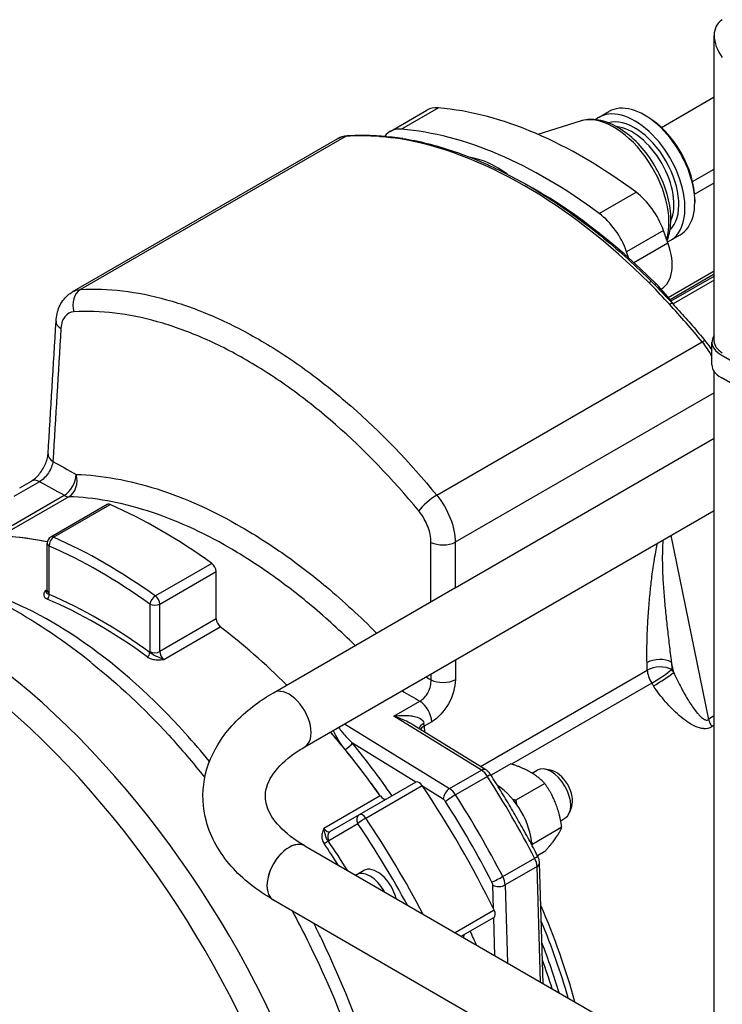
# Model space of a CAD drawing. Header units: millimetres. Extents: x 0 to 8400, y 0 to 5940.
# Tile 7 of 50: x 1181 to 1282, y 2570 to 2712. Entities that reach past the tile are written whole.
import ezdxf

# ---------------------------------------------------------------- set-up
doc = ezdxf.new("R2010")
doc.units = ezdxf.units.MM
doc.header["$LTSCALE"] = 20
doc.layers.add('02-LINIE-035', color=2, linetype='CONTINUOUS')

msp = doc.modelspace()

# ---------------------------------------------------------------- linework, layer by layer
at = {"layer": '02-LINIE-035'}
for p, q in [((1280.56, 2665.22), (1280.56, 2709.27)), ((1272.95, 2696.04), (1280.56, 2700.43)), ((1233.87, 2695.44), (1239.18, 2698.5)), ((1240.84, 2698.84), (1235.54, 2695.78)), ((1263.99, 2697.5), (1265.4, 2698.32)), ((1261.27, 2696.95), (1255.18, 2695.03)), ((1270.88, 2697.6), (1270.52, 2697.81)), ((1188.11, 2672.34), (1226.37, 2694.43)), ((1227.55, 2694.77), (1189.3, 2672.69)), ((1277.45, 2688.24), (1280.56, 2690.04)), ((1277.74, 2686.43), (1280.56, 2688.06)), ((1264.01, 2683.63), (1269.32, 2686.69)), ((1277.77, 2685.66), (1277.77, 2685.25)), ((1273.25, 2681.2), (1267.95, 2678.14)), ((1273.9, 2679.39), (1273.25, 2681.2)), ((1274.24, 2679.75), (1275.65, 2680.56)), ((1268.99, 2676.56), (1273.9, 2679.39)), ((1268.29, 2677.18), (1267.95, 2678.14)), ((1273.95, 2671.54), (1280.56, 2675.36)), ((1280.56, 2674.88), (1274.21, 2671.21)), ((1274.35, 2671.04), (1280.56, 2674.63)), ((1280.56, 2674.02), (1274.66, 2670.61)), ((1272.92, 2672.75), (1272.95, 2672.77)), ((1272.37, 2672.44), (1272.37, 2672.44)), ((1192.25, 2669.47), (1192.25, 2669.47)), ((1240.6, 2643.07), (1278.85, 2665.15)), ((1280.23, 2661.85), (1280.23, 2665.12)), ((1281.55, 2663.28), (1328.93, 2635.93)), ((1213.95, 2662.09), (1213.95, 2662.09)), ((1217.42, 2659.89), (1217.42, 2659.89)), ((1280.56, 2548.98), (1280.56, 2660.88)), ((1328.93, 2632.66), (1281.55, 2660.01)), ((1280.56, 2657.83), (1243.27, 2636.3)), ((1243.27, 2629.75), (1280.56, 2651.28)), ((1183.4, 2645.02), (1179.68, 2642.87)), ((1180.53, 2644.13), (1182.22, 2645.11)), ((1178.67, 2638.29), (1186.92, 2643.06)), ((1187.62, 2642.85), (1179.37, 2638.09)), ((1193.13, 2641.73), (1185, 2637.03)), ((1185.41, 2637.03), (1193.54, 2641.72)), ((1190.52, 2642.64), (1190.52, 2642.64)), ((1221.58, 2606.83), (1280.56, 2640.89)), ((1202.81, 2639.4), (1202.81, 2639.4)), ((1204.18, 2638.82), (1204.18, 2638.82)), ((1206.42, 2637.79), (1206.42, 2637.79)), ((1207.41, 2637.3), (1207.41, 2637.3)), ((1274.33, 2637.29), (1279.76, 2610.78)), ((1184.5, 2629.34), (1184.5, 2636.17)), ((1184.79, 2628.93), (1184.79, 2635.76)), ((1208.21, 2633.25), (1200.08, 2628.56)), ((1200.7, 2627.39), (1208.83, 2632.08)), ((1208.83, 2625.26), (1208.83, 2632.08)), ((1184.5, 2629.46), (1184.19, 2629.29)), ((1217.08, 2614.63), (1243.22, 2629.72)), ((1199.28, 2627.39), (1199.28, 2620.56)), ((1200.7, 2620.56), (1200.7, 2627.39)), ((1208.83, 2625.26), (1200.7, 2620.56)), ((1201.29, 2619.42), (1209.42, 2624.11)), ((1270.92, 2617.9), (1270.89, 2618.97)), ((1274.73, 2617.55), (1274.43, 2619.04)), ((1274.43, 2619.04), (1274.46, 2617.97)), ((1246.89, 2604.02), (1270.92, 2617.9)), ((1271.57, 2616.02), (1251.37, 2604.36)), ((1234.44, 2611.26), (1238.16, 2613.4)), ((1247.04, 2603.48), (1234.44, 2611.26)), ((1239.87, 2610.45), (1238.8, 2609.83)), ((1227.33, 2610.15), (1242.44, 2600.82)), ((1247.66, 2603.54), (1237.32, 2609.93)), ((1238.8, 2609.83), (1238.82, 2609)), ((1237.57, 2601.75), (1228.46, 2607.38)), ((1242.44, 2600.82), (1247.04, 2603.48)), ((1251.26, 2604.39), (1248.42, 2602.75)), ((1254.32, 2603.05), (1255.07, 2603.48)), ((1256.98, 2603.49), (1256.13, 2603.64)), ((1237.57, 2601.75), (1229.43, 2597.06)), ((1247.91, 2602.58), (1243.31, 2599.93)), ((1230.37, 2596.58), (1238.5, 2601.27)), ((1241.53, 2599.31), (1238.61, 2601.11)), ((1256.16, 2601.56), (1251.99, 2599.16)), ((1232.47, 2599.78), (1224.34, 2595.09)), ((1260.03, 2598.21), (1259.74, 2597.4)), ((1229.43, 2597.06), (1225.25, 2594.64)), ((1258.45, 2596.2), (1259.07, 2596.56)), ((1225.05, 2593.37), (1229.23, 2595.78)), ((1258.61, 2595.25), (1254.44, 2592.84)), ((1221.58, 2592.58), (1280.56, 2558.53)), ((1250.11, 2588.15), (1254.71, 2590.81)), ((1256.16, 2591.77), (1255.11, 2591.16)), ((1228.99, 2588.42), (1230.04, 2589.03)), ((1255.05, 2589.6), (1250.45, 2586.95)), ((1255.54, 2572.97), (1255.05, 2589.6)), ((1255.93, 2572.75), (1255.41, 2590.12)), ((1248.78, 2583.49), (1248.68, 2586.91)), ((1250.45, 2586.95), (1250.78, 2575.72)), ((1217.08, 2584.79), (1280.23, 2548.32)), ((1248.87, 2583.31), (1243.25, 2580.07)), ((1244.13, 2579.56), (1248.82, 2582.26)), ((1248.98, 2576.76), (1248.82, 2582.27))]:
    msp.add_line(p, q, dxfattribs=at)
msp.add_arc((1185.5, 2636.17), 1, 120, 180, dxfattribs=at)
for centre, major_axis, ratio, start_param, end_param in [((1284.56, 2707.74), (3.21, -3.53), 0.675873, 2.995864, 4.566661), ((1284.56, 2707.74), (3.21, -3.53), 0.675873, 2.995864, 4.566661), ((1270.52, 2689.44), (5.12, -8.88), 0.57735, 0, 3.141593), ((1242.93, 2692.01), (-3.75, 6.5), 0.57735, 5.90171, 6.283185), ((1261.69, 2630.5), (-37.5, 64.95), 0.57735, 5.353427, 5.90171), ((1269.11, 2688.62), (-5.12, 8.88), 0.57735, 3.067833, 6.386262), ((1266.12, 2686.89), (-5.61, 9.72), 0.57735, 3.637865, 6.15556), ((1269.11, 2688.62), (-4.5, 7.79), 0.57735, 3.28317, 6.141608), ((1270.88, 2689.64), (4.87, -8.44), 0.57735, 0.785398, 2.356194), ((1237.62, 2688.95), (-3.75, 6.5), 0.57735, 5.90171, 6.517719), ((1256.38, 2627.44), (-37.5, 64.95), 0.57735, 5.353427, 5.90171), ((1268.76, 2688.42), (-4.25, 7.36), 0.57735, 3.537561, 5.887217), ((1230.12, 2687.93), (-3.75, 6.5), 0.57735, 6.002631, 6.283185), ((1253.2, 2626.36), (-37.5, 64.95), 0.57735, 5.90304, 6.002631), ((1227.89, 2693.86), (-0.061, 0.998), 0.784573, 0, 0.373226), ((1232.57, 2693.8), (0.082, 0.997), 0.758208, 0, 0.483252), ((1232.57, 2693.8), (0.082, 0.997), 0.758208, 0.000034, 0.000058), ((1235.55, 2693.47), (0.16, 0.987), 0.738562, 0.000013, 0.542603), ((1253.25, 2626.39), (-37.5, 64.95), 0.57735, 5.152861, 5.842713), ((1235.55, 2693.47), (0.16, 0.987), 0.738562, 6.282993, 6.283007), ((1249.31, 2677.19), (8, -13.86), 0.57735, 2.22464, 2.698868), ((1254.62, 2627.18), (-36.75, 63.65), 0.57735, 5.152861, 5.524213), ((1268.55, 2681.07), (3.75, -6.5), 0.57735, 1.267708, 2.211835), ((1263.25, 2678.01), (-3.75, 6.5), 0.57735, 4.409301, 5.353427), ((1269.2, 2679.27), (3.75, -6.5), 0.57735, 0, 1.267708), ((1190.15, 2670.41), (-0.15, 2.5), 0.78417, 0.372904, 1.904202), ((1270.94, 2673.04), (0.704, 0.71), 0.348127, 6.283182, 7.190486), ((1272.43, 2674.14), (0.704, 0.71), 0.348127, 3.722019, 4.048893), ((1268.6, 2664.06), (-7.5, 12.99), 0.57735, 4.869778, 5.152861), ((1273.83, 2669.98), (0.731, 0.682), 0.302965, 0.000008, 0.919996), ((1253.2, 2626.36), (-37.5, 64.95), 0.57735, 4.992943, 5.092534), ((1273.83, 2669.98), (0.731, 0.681), 0.302965, 0.000083, 0.000091), ((1193.89, 2668.3), (1.25, -2.17), 0.57735, 3.850972, 3.85164), ((1188.26, 2667.99), (-2.5, 0.15), 0.577066, 0.000003, 0.799041), ((1284.73, 2665.12), (-4.5, 0), 0.57735, 5.900386, 7.068583), ((1278.51, 2664.64), (0.772, 0.635), 0.226078, 0, 0.936395), ((1276.29, 2661.27), (-3.75, 6.5), 0.57735, 4.658094, 4.992943), ((1284.56, 2665.22), (-4, 0), 0.57735, 0, 0.785398), ((1284.73, 2661.85), (-4.5, 0), 0.57735, 0, 0.785398), ((1241.89, 2591.25), (33.25, -57.59), 0.57735, 2.646157, 2.646178), ((1187.12, 2648.86), (-2.5, 0.15), 0.577078, 0, 0.798447), ((1199.06, 2641.32), (32.63, -17.81), 0.023113, 4.290157, 4.400633), ((1186.86, 2645.13), (-1.21, -2.19), 0.606491, 0.775901, 2.3112), ((1186.86, 2645.13), (-0.08, -2.5), 0.769552, 0.444023, 1.975761), ((1183.47, 2642.94), (-1.25, 2.17), 0.57735, 5.532694, 6.283185), ((1186.86, 2645.13), (1.25, -2.17), 0.57735, 5.532694, 5.940548), ((1239.74, 2641.77), (-1.93, -1.59), 0.226481, 4.078118, 5.609416), ((1193.63, 2640.86), (-0.5, 0.866), 0.57735, 5.618313, 6.283185), ((1200.87, 2567.58), (-43.12, 74.69), 0.57735, 5.377261, 5.618313), ((1167.29, 2553.83), (-43.75, 75.78), 0.57735, 4.355782, 6.283185), ((1200.87, 2567.58), (-38.12, 66.03), 0.57735, 5.806148, 6.123937), ((1200.87, 2567.58), (-38.12, 66.03), 0.57735, 5.806148, 6.01213), ((1163.76, 2551.79), (-43.75, 75.78), 0.57735, 4.355782, 6.283185), ((1185.5, 2636.17), (-1, 0), 0.57735, 0, 0.785398), ((1185.5, 2636.17), (-0.401, -0.916), 0.642579, 3.859011, 5.429807), ((1192.04, 2562.47), (42.62, -73.83), 0.57735, 2.235668, 2.476721), ((1185.5, 2636.17), (-0.5, 0.866), 0.57735, 5.618313, 6.283185), ((1192.74, 2562.88), (-43.12, 74.69), 0.57735, 5.377261, 5.618313), ((1241.5, 2637.25), (2.5, 0), 0.536791, 3.94756, 5.496863), ((1208.12, 2632.49), (-0.5, 0.866), 0.57735, 3.926991, 5.377261), ((1184.08, 2630.16), (0.5, -0.866), 0.57735, 5.657035, 6.11528), ((1184.43, 2628.56), (-0.194, -0.461), 0.649357, 0.708732, 2.279528), ((1185.5, 2629.34), (-1, 0), 0.57735, 0, 0.785398), ((1183.37, 2629.75), (-1, 1.73), 0.57735, 3.821004, 3.926991), ((1192.04, 2562.47), (-38.37, 66.47), 0.57735, 5.363689, 5.631885), ((1191.68, 2562.27), (38.12, -66.03), 0.57735, 2.222096, 2.490293), ((1199.99, 2627.8), (0.583, 0.813), 0.503744, 0.838817, 2.409613), ((1199.99, 2627.8), (-1, 0), 0.57735, 0.785398, 2.356194), ((1199.99, 2627.8), (-0.5, 0.866), 0.57735, 3.926991, 5.377261), ((1262.69, 2603.33), (29.46, -51.03), 0.57735, 3.905832, 3.905833), ((1209.54, 2624.85), (-0.5, 0.866), 0.57735, 0.785398, 2.196946), ((1200.87, 2567.58), (-38.12, 66.03), 0.57735, 5.154831, 5.338539), ((1200.87, 2567.58), (-38.12, 66.03), 0.57735, 5.154831, 5.338539), ((1269.87, 2607.41), (30.12, -52.18), 0.57735, 4.118091, 4.118118), ((1198.94, 2620.18), (0.296, 0.403), 0.494977, 3.985623, 5.556419), ((1200.7, 2619.75), (1, -1.73), 0.57735, 3.926991, 4.032977), ((1199.99, 2620.97), (1, 0), 0.57735, 3.926991, 5.497787), ((1201.41, 2620.16), (-0.5, 0.866), 0.57735, 0.785398, 2.196946), ((1272.66, 2618.02), (2.5, 0.07), 0.556849, 0.768544, 2.33934), ((1272.69, 2616.95), (2.5, 0.07), 0.556849, 0.768544, 2.33934), ((1272.69, 2616.95), (-1.25, 2.17), 0.57735, 0.820305, 1.669492), ((1272.69, 2616.95), (2.09, 1.37), 0.080454, 4.094608, 5.665404), ((1272.96, 2616.53), (2.1, 1.36), 0.07458, 4.094933, 5.665729), ((1243.3, 2592.07), (34.75, -60.19), 0.57735, 1.662266, 1.669492), ((1241.51, 2617.45), (2.5, 0), 0.536803, 3.948135, 5.496854), ((1241.53, 2591.05), (-33.5, 58.02), 0.57735, 4.803859, 4.811085), ((1219.33, 2610.73), (2.25, -3.9), 0.57735, 0, 3.141593), ((1219.33, 2610.73), (2.25, -3.9), 0.57735, 0, 3.141593), ((1225.68, 2621.94), (-33.19, 20.16), 0.022806, 1.888265, 1.970259), ((1238.1, 2611.4), (1.25, -2.17), 0.57735, 0.820305, 2.321288), ((1229.97, 2584.37), (-19.5, 33.77), 0.57735, 5.24936, 5.249364), ((1240.48, 2609.67), (-2.46, -0.43), 0.438974, 5.410238, 6.070938), ((1237.03, 2610.78), (1.25, -2.17), 0.57735, 0.820305, 1.003172), ((2911.17, 3556.46), (-1829.05, -1096.81), 0.028063, 5.795945, 5.796912), ((1281.51, 2610.35), (-1.4, 2.07), 0.574215, 1.006442, 1.483505), ((1200.87, 2567.58), (-38.12, 66.03), 0.57735, 4.871637, 5.027703), ((1200.87, 2567.58), (-38.12, 66.03), 0.57735, 4.983444, 5.027703), ((1240.56, 2608.88), (2.5, 0.07), 0.556849, 2.33934, 2.744311), ((2912.92, 3556.03), (-1830.77, -1096.31), 0.027044, 5.796861, 5.797289), ((1227.75, 2606.97), (-0.776, -0.631), 0.218615, 0.937678, 2.508474), ((1201.58, 2567.98), (38.62, -66.9), 0.57735, 1.716947, 1.841851), ((1200.87, 2567.58), (-38.12, 66.03), 0.57735, 4.871637, 4.983444), ((1247.01, 2602.47), (0.66, 1.06), 0.556849, 0, 0.802253), ((1246.99, 2601.87), (-1, 1.73), 0.57735, 4.789064, 5.462881), ((1257.07, 2600.02), (-2, 3.46), 0.57735, 3.141593, 6.283185), ((1257.77, 2600.43), (-1.69, 2.93), 0.57735, 3.590663, 5.834115), ((1238.07, 2600.88), (-0.5, 0.866), 0.57735, 4.832915, 6.283185), ((1247.33, 2602.14), (1.05, 0.67), 0.062544, 0, 0.953929), ((1207.06, 2571.15), (-44.37, 76.86), 0.57735, 4.635714, 4.789064), ((1200.87, 2567.58), (-43.12, 74.69), 0.57735, 4.591863, 4.832915), ((1242.41, 2599.82), (0.66, 1.06), 0.556849, 0.802253, 2.373049), ((1242.39, 2599.22), (1, -1.73), 0.57735, 1.647472, 2.321288), ((1249.01, 2595.37), (3.75, -6.5), 0.57735, 0.850519, 2.291074), ((1232.89, 2600.2), (0.5, -0.866), 0.57735, 4.871637, 6.283185), ((1241.51, 2598.71), (-0.375, 0.65), 0.57735, 4.789064, 5.462881), ((1242.74, 2599.48), (1.05, 0.67), 0.062544, 0.953929, 2.524725), ((1201.58, 2567.98), (-43.75, 75.78), 0.57735, 4.635714, 4.789064), ((1202.47, 2568.49), (44.37, -76.86), 0.57735, 1.494121, 1.647472), ((1229.93, 2596.19), (-0.5, 0.866), 0.816497, 0, 1.570796), ((1229.93, 2596.19), (-0.829, -0.559), 0.098171, 4.093473, 5.664269), ((1229.93, 2596.19), (-0.5, 0.866), 0.57735, 4.832915, 6.283185), ((1192.74, 2562.88), (-43.12, 74.69), 0.57735, 4.645327, 4.832915), ((1224.75, 2595.51), (0.5, -0.866), 0.57735, 4.871637, 6.283185), ((1225.75, 2593.78), (-0.5, 0.866), 0.816497, 0, 1.570796), ((1192.04, 2562.47), (42.62, -73.83), 0.57735, 1.52987, 1.691323), ((1219.33, 2588.68), (2.25, 3.9), 0.57735, 0, 3.141593), ((1219.33, 2588.68), (-2.25, -3.9), 0.57735, 3.141593, 6.283184), ((1224.58, 2593.11), (-0.412, -0.283), 0.109163, 0.951059, 2.521855), ((1224.05, 2595.1), (1, -1.73), 0.57735, 6.177199, 6.283185), ((1192.04, 2562.47), (-38.37, 66.47), 0.57735, 4.77903, 4.846487), ((1191.68, 2562.27), (38.12, -66.03), 0.57735, 1.65507, 1.704895), ((1254.03, 2590.53), (1.11, 0.58), 0.062544, 5.329256, 6.283185), ((1253.63, 2590.36), (-1, 1.73), 0.57735, 3.961897, 4.635714), ((1232.04, 2585.57), (-2, 3.46), 0.57735, 4.230483, 6.283185), ((1254.16, 2590.08), (1.25, 0.04), 0.556849, 5.480933, 6.283185), ((1230.99, 2584.96), (-2, 3.46), 0.57735, 4.661694, 6.33388), ((1249.44, 2587.88), (1.11, 0.58), 0.062544, 3.75846, 5.329256), ((1249.04, 2587.71), (1, -1.73), 0.57735, 0.820305, 1.494121), ((1248.15, 2587.2), (-0.375, 0.65), 0.57735, 3.961897, 4.635714), ((1249.57, 2587.42), (1.25, 0.04), 0.556849, 3.910136, 5.480933), ((1248.32, 2583.13), (0.5, -0.866), 0.57735, 0, 1.45027), ((1216.17, 2576.41), (33.5, -58.02), 0.57735, 1.145839, 1.373328), ((1215.29, 2575.9), (-33.67, 58.31), 0.57735, 4.305457, 4.485731), ((1245.14, 2578.99), (-0.5, 0.866), 0.57735, 0, 0.792208), ((1201.58, 2567.98), (38.62, -66.9), 0.57735, 1.395555, 1.424646), ((1213.66, 2574.96), (34.33, -59.47), 0.57735, 1.192435, 1.307099), ((1212.78, 2574.45), (-34.5, 59.76), 0.57735, 4.351732, 4.416846)]:
    msp.add_ellipse(centre, major_axis=major_axis, ratio=ratio, start_param=start_param, end_param=end_param, dxfattribs=at)
for points, knots in [([(1273.78, 2679.73), (1274.06, 2680.43), (1274.22, 2681.19), (1274.37, 2683.01), (1274.29, 2684.09), (1273.86, 2686.3), (1273.5, 2687.43), (1272.55, 2689.62), (1271.95, 2690.68), (1270.59, 2692.63), (1269.82, 2693.53), (1268.16, 2695.08), (1267.27, 2695.73), (1265.43, 2696.71), (1264.48, 2697.03), (1262.76, 2697.23), (1261.99, 2697.17), (1261.27, 2696.95)], [2.785068, 2.785068, 2.785068, 2.785068, 3.052899, 3.052899, 3.392193, 3.392193, 3.734254, 3.734254, 4.072997, 4.072997, 4.411481, 4.411481, 4.75301, 4.75301, 5.094085, 5.094085, 5.370162, 5.370162, 5.370162, 5.370162]), ([(1226.37, 2694.43), (1226.45, 2694.48), (1226.55, 2694.52), (1226.73, 2694.61), (1226.83, 2694.65), (1227.02, 2694.71), (1227.12, 2694.74), (1227.32, 2694.79), (1227.42, 2694.81), (1227.63, 2694.84), (1227.73, 2694.85), (1227.83, 2694.86)], [0.7853982, 0.7853982, 0.7853982, 0.7853982, 0.8415089, 0.8415089, 0.8976197, 0.8976197, 0.9537305, 0.9537305, 1.0098412, 1.0098412, 1.065952, 1.065952, 1.065952, 1.065952]), ([(1227.83, 2694.86), (1228.15, 2694.88), (1228.46, 2694.89), (1229.1, 2694.91), (1229.41, 2694.92), (1230.05, 2694.92), (1230.38, 2694.91), (1231.02, 2694.9), (1231.35, 2694.88), (1232, 2694.85), (1232.32, 2694.82), (1232.65, 2694.8)], [1.06595199, 1.06595199, 1.06595199, 1.06595199, 1.08587022, 1.08587022, 1.10578845, 1.10578845, 1.12570668, 1.12570668, 1.1456249, 1.1456249, 1.16554313, 1.16554313, 1.16554313, 1.16554313]), ([(1235.31, 2694.37), (1234.41, 2694.52), (1233.49, 2694.61), (1232.6, 2694.69), (1232.5, 2694.7), (1232.39, 2694.7), (1232.29, 2694.71)], [0, 0, 0, 0, 0.896485, 0.896485, 0.896485, 1, 1, 1, 1]), ([(1235.71, 2694.45), (1238.04, 2694.08), (1240.41, 2693.48), (1245.21, 2691.87), (1247.65, 2690.86), (1252.52, 2688.43), (1254.97, 2687.02), (1259.83, 2683.82), (1262.25, 2682.04), (1267.01, 2678.14), (1269.36, 2676.02), (1271.64, 2673.75)], [1.2258702, 1.2258702, 1.2258702, 1.2258702, 1.3638407, 1.3638407, 1.5018111, 1.5018111, 1.6397815, 1.6397815, 1.777752, 1.777752, 1.9157224, 1.9157224, 1.9157224, 1.9157224]), ([(1189.3, 2672.69), (1193.24, 2672.93), (1197.38, 2672.43), (1201.69, 2671.23), (1203.85, 2670.63), (1206.07, 2669.84), (1208.29, 2668.88), (1210.51, 2667.92), (1212.74, 2666.8), (1214.96, 2665.52), (1217.18, 2664.24), (1219.4, 2662.8), (1221.62, 2661.19), (1223.84, 2659.58), (1226.06, 2657.81), (1228.21, 2655.92), (1232.53, 2652.14), (1236.66, 2647.86), (1240.6, 2643.07)], [0, 0, 0, 0, 0.25, 0.25, 0.25, 0.375, 0.375, 0.375, 0.5, 0.5, 0.5, 0.625, 0.625, 0.625, 0.75, 0.75, 0.75, 1, 1, 1, 1]), ([(1274.11, 2670.57), (1273.23, 2671.51), (1272.38, 2672.46), (1271.49, 2673.36), (1271.39, 2673.46), (1271.28, 2673.56), (1271.18, 2673.67)], [0, 0, 0, 0, 0.89649, 0.89649, 0.89649, 1, 1, 1, 1]), ([(1185.77, 2668.14), (1185.81, 2668.86), (1185.96, 2669.56), (1186.52, 2670.83), (1186.94, 2671.43), (1187.67, 2672.05), (1187.88, 2672.2), (1188.11, 2672.33)], [0, 0, 0, 0, 0.476383, 0.476383, 0.955716, 0.955716, 1.136234, 1.136234, 1.136234, 1.136234]), ([(1274.56, 2670.66), (1274.88, 2670.32), (1275.2, 2669.97), (1275.84, 2669.27), (1276.16, 2668.91), (1276.79, 2668.2), (1277.11, 2667.84), (1277.74, 2667.11), (1278.05, 2666.75), (1278.67, 2666.01), (1278.97, 2665.64), (1279.28, 2665.27)], [1.97604952, 1.97604952, 1.97604952, 1.97604952, 1.99596775, 1.99596775, 2.01588598, 2.01588598, 2.03580421, 2.03580421, 2.05572244, 2.05572244, 2.07564066, 2.07564066, 2.07564066, 2.07564066]), ([(1188.35, 2669.48), (1187.82, 2669.44), (1187.36, 2669.2), (1187.03, 2668.78), (1186.88, 2668.6), (1186.76, 2668.38), (1186.67, 2668.13), (1186.56, 2667.81), (1186.48, 2667.46), (1186.46, 2667.06)], [0, 0, 0, 0, 0.499713, 0.499713, 0.499713, 0.720907, 0.720907, 0.720907, 1, 1, 1, 1]), ([(1238.01, 2640.81), (1234.2, 2645.44), (1230.2, 2649.58), (1226.02, 2653.24), (1223.93, 2655.07), (1221.78, 2656.79), (1219.64, 2658.34), (1217.49, 2659.89), (1215.34, 2661.29), (1213.19, 2662.53), (1211.04, 2663.77), (1208.89, 2664.86), (1206.74, 2665.78), (1204.59, 2666.71), (1202.44, 2667.48), (1200.35, 2668.06), (1196.18, 2669.23), (1192.17, 2669.71), (1188.35, 2669.48)], [0, 0, 0, 0, 0.25, 0.25, 0.25, 0.375, 0.375, 0.375, 0.5, 0.5, 0.5, 0.624995, 0.624995, 0.624995, 0.749993, 0.749993, 0.749993, 1, 1, 1, 1]), ([(1279.28, 2665.27), (1279.58, 2664.9), (1279.87, 2664.51), (1280.17, 2664.04), (1280.2, 2663.99), (1280.23, 2663.93)], [2.0756407, 2.0756407, 2.0756407, 2.0756407, 2.2818497, 2.2818497, 2.30977, 2.30977, 2.30977, 2.30977]), ([(1182.22, 2645.11), (1182.32, 2645.17), (1182.44, 2645.25), (1182.71, 2645.46), (1182.86, 2645.59), (1183.18, 2645.92), (1183.36, 2646.13), (1183.7, 2646.58), (1183.87, 2646.85), (1184.15, 2647.37), (1184.27, 2647.64), (1184.46, 2648.16), (1184.53, 2648.41), (1184.6, 2648.77), (1184.61, 2648.9), (1184.62, 2649.01)], [0, 0, 0, 0, 0.128173, 0.128173, 0.267946, 0.267946, 0.43435, 0.43435, 0.616861, 0.616861, 0.794656, 0.794656, 0.977147, 0.977147, 1.090176, 1.090176, 1.090176, 1.090176]), ([(1185.31, 2647.93), (1185.25, 2647.42), (1185.01, 2646.82), (1184.31, 2645.75), (1183.85, 2645.29), (1183.4, 2645.02)], [0, 0, 0, 0, 0.5, 0.5, 1, 1, 1, 1]), ([(1188.66, 2646.06), (1192.39, 2645.95), (1196.29, 2645.25), (1200.32, 2643.97), (1204.35, 2642.68), (1208.41, 2640.85), (1212.5, 2638.49), (1214.54, 2637.31), (1216.59, 2635.99), (1218.65, 2634.54), (1220.7, 2633.09), (1222.73, 2631.53), (1224.72, 2629.86), (1227.17, 2627.8), (1229.58, 2625.59), (1231.94, 2623.21)], [0, 0, 0, 0, 0.249987, 0.249987, 0.249987, 0.4999988, 0.4999988, 0.4999988, 0.6250046, 0.6250046, 0.6250046, 0.75, 0.75, 0.75, 0.9038523, 0.9038523, 0.9038523, 0.9038523]), ([(1228.85, 2621.42), (1226.79, 2623.45), (1224.7, 2625.36), (1222.58, 2627.14), (1220.65, 2628.75), (1218.68, 2630.27), (1216.69, 2631.67), (1214.7, 2633.08), (1212.71, 2634.36), (1210.73, 2635.5), (1206.77, 2637.79), (1202.83, 2639.57), (1198.93, 2640.81), (1195.02, 2642.06), (1191.24, 2642.74), (1187.62, 2642.85)], [0.1125442, 0.1125442, 0.1125442, 0.1125442, 0.25, 0.25, 0.25, 0.375, 0.375, 0.375, 0.5, 0.5, 0.5, 0.75, 0.75, 0.75, 1, 1, 1, 1]), ([(1240.6, 2643.07), (1241.4, 2642.09), (1242.08, 2640.94), (1242.54, 2639.77), (1243, 2638.61), (1243.25, 2637.4), (1243.27, 2636.3)], [0, 0, 0, 0, 0.499805, 0.499805, 0.499805, 1, 1, 1, 1]), ([(1239.77, 2636.28), (1239.77, 2637.01), (1239.6, 2637.83), (1239.3, 2638.61), (1239.16, 2638.96), (1238.99, 2639.31), (1238.8, 2639.64), (1238.57, 2640.05), (1238.31, 2640.45), (1238.01, 2640.81)], [0, 0, 0, 0, 0.499378, 0.499378, 0.499378, 0.724627, 0.724627, 0.724627, 1, 1, 1, 1]), ([(1190.82, 2618.99), (1187.09, 2621.94), (1183.18, 2624.6), (1175.02, 2629.21), (1170.76, 2631.16), (1161.87, 2634.17), (1157.23, 2635.22), (1147.64, 2636.1), (1142.68, 2635.91), (1132.84, 2633.96), (1127.98, 2632.17), (1123.54, 2629.61)], [1.3881735, 1.3881735, 1.3881735, 1.3881735, 1.5817777, 1.5817777, 1.7753819, 1.7753819, 1.9689861, 1.9689861, 2.1625903, 2.1625903, 2.3561945, 2.3561945, 2.3561945, 2.3561945]), ([(1270.89, 2618.97), (1270.87, 2619.73), (1270.86, 2620.55), (1270.88, 2621.41), (1270.89, 2622.09), (1270.91, 2622.79), (1270.94, 2623.53), (1270.95, 2623.65), (1270.95, 2623.77), (1270.96, 2623.87), (1271, 2624.67), (1271.05, 2625.52), (1271.11, 2626.35), (1271.14, 2626.77), (1271.17, 2627.19), (1271.21, 2627.61), (1271.24, 2628.02), (1271.28, 2628.42), (1271.32, 2628.86), (1271.4, 2629.62), (1271.48, 2630.36), (1271.57, 2631.07), (1271.58, 2631.18), (1271.59, 2631.26), (1271.6, 2631.38), (1271.66, 2631.82), (1271.72, 2632.24), (1271.77, 2632.65), (1271.83, 2633.04), (1271.89, 2633.42), (1271.95, 2633.78), (1271.96, 2633.83), (1271.96, 2633.86), (1271.97, 2633.93), (1272.05, 2634.38), (1272.13, 2634.81), (1272.21, 2635.22), (1272.28, 2635.56), (1272.35, 2635.89), (1272.42, 2636.19)], [0, 0, 0, 0, 0.131077, 0.131077, 0.131077, 0.234375, 0.234375, 0.234375, 0.25, 0.25, 0.25, 0.375, 0.375, 0.375, 0.4375, 0.4375, 0.4375, 0.5, 0.5, 0.5, 0.609375, 0.609375, 0.609375, 0.625, 0.625, 0.625, 0.6844414, 0.6844414, 0.6844414, 0.7421875, 0.7421875, 0.7421875, 0.75, 0.75, 0.75, 0.8071542, 0.8071542, 0.8071542, 0.8562101, 0.8562101, 0.8562101, 0.8562101]), ([(1274.43, 2619.04), (1274.33, 2619.87), (1274.23, 2620.7), (1274.03, 2622.35), (1273.94, 2623.18), (1273.75, 2624.84), (1273.66, 2625.67), (1273.5, 2627.33), (1273.43, 2628.16), (1273.29, 2629.82), (1273.24, 2630.65), (1273.18, 2631.9), (1273.17, 2632.32), (1273.14, 2633.15), (1273.14, 2633.57), (1273.14, 2634.4), (1273.14, 2634.82), (1273.17, 2635.66), (1273.2, 2636.08), (1273.24, 2636.56), (1273.24, 2636.61), (1273.25, 2636.66)], [0, 0, 0, 0, 0.125, 0.125, 0.25, 0.25, 0.375, 0.375, 0.5, 0.5, 0.625, 0.625, 0.6875, 0.6875, 0.75, 0.75, 0.8125, 0.8125, 0.875, 0.875, 0.8830547, 0.8830547, 0.8830547, 0.8830547]), ([(1207.87, 2604.72), (1206.72, 2606.13), (1205.55, 2607.5), (1195.13, 2619.05), (1184.75, 2626.33), (1174.52, 2629.51), (1173.98, 2629.67), (1173.44, 2629.81)], [11.426902, 11.426902, 11.426902, 11.426902, 12.665501, 12.665501, 22.295151, 22.295151, 22.831629, 22.831629, 22.831629, 22.831629]), ([(1184.19, 2629.29), (1184.11, 2629.14), (1184.03, 2628.99), (1183.97, 2628.7), (1183.99, 2628.57), (1184.11, 2628.37), (1184.18, 2628.3), (1184.33, 2628.2), (1184.4, 2628.16), (1184.47, 2628.13)], [-0.5131175, -0.5131175, -0.5131175, -0.5131175, -0.3309608, -0.3309608, -0.1667632, -0.1667632, -0.0641397, -0.0641397, 0, 0, 0, 0]), ([(1184.78, 2628.77), (1184.73, 2628.78), (1184.68, 2628.8), (1184.58, 2628.84), (1184.53, 2628.87), (1184.43, 2628.95), (1184.4, 2628.99), (1184.34, 2629.07), (1184.28, 2629.13), (1184.19, 2629.29)], [0, 0, 0, 0, 0.0641397, 0.0641397, 0.1667632, 0.1667632, 0.3309608, 0.3309608, 0.5131175, 0.5131175, 0.5131175, 0.5131175]), ([(1184.48, 2629.19), (1184.48, 2629.19), (1184.48, 2629.19), (1184.48, 2629.2), (1184.49, 2629.22), (1184.49, 2629.27), (1184.5, 2629.3), (1184.5, 2629.34)], [5.9026968, 5.9026968, 5.9026968, 5.9026968, 5.969026, 5.969026, 6.1261057, 6.1261057, 6.2831853, 6.2831853, 6.2831853, 6.2831853]), ([(1201.29, 2619.42), (1200.96, 2619.5), (1200.65, 2619.66), (1200.16, 2619.89), (1199.96, 2619.98), (1199.66, 2620.13), (1199.56, 2620.19), (1199.4, 2620.3), (1199.34, 2620.34), (1199.29, 2620.39)], [-0.0007734, -0.0007734, -0.0007734, -0.0007734, 0.1813833, 0.1813833, 0.345581, 0.345581, 0.4482045, 0.4482045, 0.5123442, 0.5123442, 0.5123442, 0.5123442]), ([(1190.85, 2618.94), (1194.67, 2615.92), (1198.42, 2612.42), (1203.77, 2606.57), (1205.5, 2604.53), (1207.19, 2602.4)], [-16.274337, -16.274337, -16.274337, -16.274337, -12.665501, -12.665501, -10.878545, -10.878545, -10.878545, -10.878545]), ([(1198.89, 2619.81), (1198.97, 2619.75), (1199.05, 2619.7), (1199.28, 2619.58), (1199.43, 2619.52), (1199.86, 2619.41), (1200.13, 2619.37), (1200.71, 2619.36), (1201, 2619.39), (1201.29, 2619.42)], [-0.5123442, -0.5123442, -0.5123442, -0.5123442, -0.4482045, -0.4482045, -0.345581, -0.345581, -0.1813833, -0.1813833, 0.0007734, 0.0007734, 0.0007734, 0.0007734]), ([(1274.73, 2617.55), (1275.08, 2616.77), (1275.45, 2616.01), (1275.84, 2615.28), (1276.16, 2614.67), (1276.5, 2614.08), (1276.86, 2613.5), (1276.93, 2613.39), (1277, 2613.27), (1277.07, 2613.16), (1277.4, 2612.65), (1277.75, 2612.15), (1278.13, 2611.7), (1278.23, 2611.59), (1278.33, 2611.47), (1278.43, 2611.37), (1278.57, 2611.22), (1278.72, 2611.08), (1278.87, 2610.96), (1278.96, 2610.9), (1279.05, 2610.84), (1279.14, 2610.79), (1279.19, 2610.76), (1279.25, 2610.74), (1279.31, 2610.72), (1279.46, 2610.67), (1279.63, 2610.68), (1279.76, 2610.78)], [0, 0, 0, 0, 0.27373, 0.27373, 0.27373, 0.5, 0.5, 0.5, 0.545141, 0.545141, 0.545141, 0.75, 0.75, 0.75, 0.803101, 0.803101, 0.803101, 0.875, 0.875, 0.875, 0.914227, 0.914227, 0.914227, 0.9375, 0.9375, 0.9375, 1, 1, 1, 1]), ([(1238.16, 2613.4), (1238.63, 2613.66), (1239.07, 2614.14), (1239.66, 2615.27), (1239.81, 2615.92), (1239.78, 2616.48)], [0, 0, 0, 0, 0.5, 0.5, 1, 1, 1, 1]), ([(1243.28, 2616.5), (1243.28, 2615.41), (1242.92, 2614.15), (1242.29, 2613.04), (1241.66, 2611.93), (1240.78, 2610.98), (1239.87, 2610.45)], [0, 0, 0, 0, 0.5, 0.5, 0.5, 1, 1, 1, 1]), ([(1217.08, 2584.79), (1214.72, 2586.15), (1212.65, 2587.77), (1209.32, 2591.54), (1208.06, 2593.72), (1206.87, 2598.06), (1206.77, 2600.17), (1207.52, 2604.18), (1208.33, 2606.07), (1210.76, 2609.74), (1212.49, 2611.46), (1215.31, 2613.55), (1216.17, 2614.11), (1217.08, 2614.63)], [0.000003, 0.000003, 0.000003, 0.000003, 0.314159, 0.314159, 0.628319, 0.628319, 0.89239, 0.89239, 1.15112, 1.15112, 1.450344, 1.450344, 1.570796, 1.570796, 1.570796, 1.570796]), ([(1280.2, 2609.73), (1279.87, 2609.5), (1279.47, 2609.42), (1279.06, 2609.45), (1279.05, 2609.45), (1279.04, 2609.45), (1279.03, 2609.46), (1278.63, 2609.49), (1278.22, 2609.62), (1277.83, 2609.79), (1277.81, 2609.8), (1277.8, 2609.8), (1277.79, 2609.81), (1276.99, 2610.17), (1276.26, 2610.71), (1275.56, 2611.31), (1275.54, 2611.32), (1275.53, 2611.33), (1275.52, 2611.34), (1274.81, 2611.95), (1274.16, 2612.62), (1273.54, 2613.33), (1273.24, 2613.69), (1272.94, 2614.06), (1272.66, 2614.43), (1272.37, 2614.81), (1272.1, 2615.21), (1271.83, 2615.61)], [0, 0, 0, 0, 0.125, 0.125, 0.125, 0.127921, 0.127921, 0.127921, 0.25, 0.25, 0.25, 0.254296, 0.254296, 0.254296, 0.5, 0.5, 0.5, 0.504145, 0.504145, 0.504145, 0.751946, 0.751946, 0.751946, 0.874991, 0.874991, 0.874991, 1, 1, 1, 1]), ([(1234.44, 2611.26), (1234.91, 2611.32), (1235.38, 2611.36), (1235.84, 2611.36), (1236.19, 2611.37), (1236.54, 2611.35), (1236.89, 2611.31), (1236.97, 2611.3), (1237.06, 2611.28), (1237.14, 2611.27), (1237.44, 2611.22), (1237.74, 2611.14), (1238.01, 2611.02), (1238.08, 2610.99), (1238.15, 2610.95), (1238.21, 2610.92), (1238.47, 2610.76), (1238.7, 2610.54), (1238.76, 2610.23)], [0, 0, 0, 0, 0.282947, 0.282947, 0.282947, 0.5, 0.5, 0.5, 0.553468, 0.553468, 0.553468, 0.75, 0.75, 0.75, 0.797842, 0.797842, 0.797842, 1, 1, 1, 1]), ([(1237.31, 2609.93), (1237.21, 2609.99), (1237.11, 2610.05), (1237.01, 2610.11), (1236.91, 2610.16), (1236.82, 2610.22), (1236.73, 2610.27), (1236.41, 2610.44), (1236.08, 2610.59), (1235.76, 2610.73), (1235.32, 2610.93), (1234.88, 2611.1), (1234.44, 2611.26)], [0.3675277, 0.3675277, 0.3675277, 0.3675277, 0.437254, 0.437254, 0.437254, 0.5, 0.5, 0.5, 0.7122152, 0.7122152, 0.7122152, 1, 1, 1, 1]), ([(1227.4, 2606.46), (1226.87, 2607.12), (1226.41, 2607.79), (1226.05, 2608.49), (1225.92, 2608.73), (1225.81, 2608.97), (1225.71, 2609.22)], [0, 0, 0, 0, 0.5, 0.5, 0.5, 0.6704935, 0.6704935, 0.6704935, 0.6704935]), ([(1226.45, 2609.65), (1226.61, 2609.42), (1226.79, 2609.19), (1226.97, 2608.97), (1226.98, 2608.95), (1226.99, 2608.94), (1227.01, 2608.92), (1227.45, 2608.4), (1227.93, 2607.88), (1228.46, 2607.38)], [0.2762116, 0.2762116, 0.2762116, 0.2762116, 0.4866015, 0.4866015, 0.4866015, 0.5, 0.5, 0.5, 1, 1, 1, 1]), ([(1221.58, 2592.58), (1220.07, 2593.45), (1218.86, 2594.41), (1217.07, 2596.31), (1216.51, 2597.24), (1215.9, 2598.96), (1215.84, 2599.74), (1216.16, 2601.42), (1216.57, 2602.35), (1218.13, 2604.33), (1219.26, 2605.37), (1221.01, 2606.49), (1221.29, 2606.66), (1221.58, 2606.83)], [0, 0, 0, 0, 0.287056, 0.287056, 0.581837, 0.581837, 0.895996, 0.895996, 1.210155, 1.210155, 1.515228, 1.515228, 1.570796, 1.570796, 1.570796, 1.570796]), ([(1248.39, 2602.81), (1248.35, 2602.87), (1248.31, 2602.92), (1248.23, 2603.03), (1248.19, 2603.08), (1248.1, 2603.18), (1248.05, 2603.23), (1247.95, 2603.32), (1247.9, 2603.37), (1247.79, 2603.46), (1247.73, 2603.5), (1247.66, 2603.54)], [4.0036661, 4.0036661, 4.0036661, 4.0036661, 4.1384293, 4.1384293, 4.2731926, 4.2731926, 4.4079559, 4.4079559, 4.5427191, 4.5427191, 4.6774824, 4.6774824, 4.6774824, 4.6774824]), ([(1255.14, 2591.11), (1254.73, 2591.9), (1254.31, 2592.7), (1253.45, 2594.28), (1253.01, 2595.07), (1252.12, 2596.64), (1251.67, 2597.42), (1250.76, 2598.98), (1250.29, 2599.75), (1249.35, 2601.29), (1248.87, 2602.05), (1248.39, 2602.81)], [3.8503156, 3.8503156, 3.8503156, 3.8503156, 3.8809857, 3.8809857, 3.9116558, 3.9116558, 3.9423259, 3.9423259, 3.972996, 3.972996, 4.0036661, 4.0036661, 4.0036661, 4.0036661]), ([(1224.34, 2595.09), (1224.24, 2594.86), (1224.14, 2594.62), (1224.03, 2594.14), (1224.02, 2593.9), (1224.09, 2593.49), (1224.14, 2593.34), (1224.26, 2593.09), (1224.31, 2593), (1224.37, 2592.91)], [-0.5131175, -0.5131175, -0.5131175, -0.5131175, -0.3309608, -0.3309608, -0.1667632, -0.1667632, -0.0641397, -0.0641397, 0, 0, 0, 0]), ([(1224.94, 2593.32), (1224.89, 2593.37), (1224.85, 2593.43), (1224.76, 2593.59), (1224.71, 2593.7), (1224.61, 2593.96), (1224.57, 2594.12), (1224.47, 2594.51), (1224.39, 2594.77), (1224.34, 2595.09)], [0, 0, 0, 0, 0.0641397, 0.0641397, 0.1667632, 0.1667632, 0.3309608, 0.3309608, 0.5131175, 0.5131175, 0.5131175, 0.5131175]), ([(1255.41, 2590.12), (1255.41, 2590.19), (1255.4, 2590.26), (1255.38, 2590.4), (1255.37, 2590.47), (1255.34, 2590.61), (1255.32, 2590.67), (1255.28, 2590.8), (1255.25, 2590.86), (1255.2, 2590.99), (1255.17, 2591.05), (1255.14, 2591.11)], [3.1764992, 3.1764992, 3.1764992, 3.1764992, 3.3112625, 3.3112625, 3.4460258, 3.4460258, 3.580789, 3.580789, 3.7155523, 3.7155523, 3.8503156, 3.8503156, 3.8503156, 3.8503156]), ([(1219.76, 2583.25), (1220.61, 2581.67), (1221.44, 2580.07), (1225.67, 2571.48), (1228.56, 2564.14), (1230.73, 2556.94)], [-5.996977, -5.996977, -5.996977, -5.996977, -4.871347, -4.871347, 0, 0, 0, 0]), ([(1232.22, 2557.96), (1230.12, 2565.08), (1227.31, 2572.34), (1223.62, 2579.97), (1223.26, 2580.7), (1222.89, 2581.44)], [0, 0, 0, 0, 4.871347, 4.871347, 5.392406, 5.392406, 5.392406, 5.392406])]:
    msp.add_open_spline(points, degree=3, knots=knots, dxfattribs=at)
for points in [[(1232.65, 2694.8), (1233.64, 2694.72), (1234.69, 2694.62), (1235.71, 2694.45)], [(1188.11, 2672.34), (1188.46, 2672.54), (1188.86, 2672.66), (1189.3, 2672.69)], [(1271.64, 2673.75), (1272.64, 2672.75), (1273.59, 2671.71), (1274.56, 2670.66)], [(1188.11, 2672.34), (1188.11, 2672.34), (1188.11, 2672.34), (1188.11, 2672.34)], [(1184.62, 2649.01), (1185, 2655.38), (1185.38, 2661.76), (1185.77, 2668.14)], [(1186.46, 2667.06), (1186.08, 2660.68), (1185.69, 2654.31), (1185.31, 2647.93)], [(1232.92, 2646.59), (1232.92, 2646.59), (1232.92, 2646.59), (1232.92, 2646.59)], [(1186.92, 2643.06), (1185.75, 2643.71), (1184.58, 2644.36), (1183.4, 2645.02)], [(1239.77, 2627.73), (1239.77, 2630.58), (1239.77, 2633.43), (1239.77, 2636.28)], [(1243.27, 2636.3), (1243.27, 2634.12), (1243.27, 2631.93), (1243.27, 2629.75)], [(1243.22, 2629.72), (1243.24, 2629.73), (1243.25, 2629.74), (1243.27, 2629.75)], [(1243.28, 2619.36), (1243.28, 2618.41), (1243.28, 2617.45), (1243.28, 2616.5)], [(1239.78, 2616.48), (1239.78, 2616.77), (1239.78, 2617.06), (1239.78, 2617.34)], [(1239.05, 2616.92), (1239.29, 2616.77), (1239.54, 2616.63), (1239.78, 2616.48)], [(1237.32, 2609.93), (1237.32, 2609.93), (1237.31, 2609.93), (1237.31, 2609.93)]]:
    msp.add_open_spline(points, degree=3, dxfattribs=at)
for points, weights in [([(1256.16, 2601.56), (1254.41, 2603.39), (1251.26, 2604.39)], [1, 1.15470053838, 1]), ([(1258.61, 2595.25), (1258.09, 2598.82), (1256.16, 2601.56)], [1, 1.15470053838, 1]), ([(1251.51, 2599.31), (1251.74, 2599.24), (1251.99, 2599.16)], [1.01957672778, 1.01050119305, 1]), ([(1251.99, 2599.16), (1252.03, 2598.86), (1252.08, 2598.58)], [1, 1.01122282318, 1.02081731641]), ([(1256.16, 2591.77), (1258.09, 2593.92), (1258.61, 2595.25)], [1, 1.15470053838, 1]), ([(1254.27, 2593.09), (1254.35, 2592.97), (1254.44, 2592.84)], [1.01158768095, 1.00602878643, 1]), ([(1254.44, 2592.84), (1254.37, 2592.77), (1254.31, 2592.7)], [1, 1.00469439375, 1.00910388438])]:
    msp.add_rational_spline(points, weights, degree=2, dxfattribs=at)

doc.saveas('drawing.dxf')
